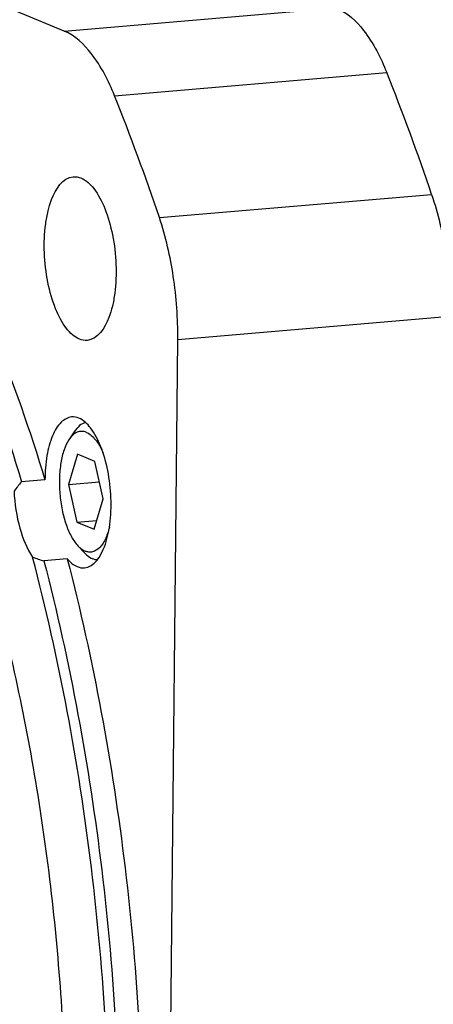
# Model space of a CAD drawing. Header units: millimetres. Extents: x 0 to 420, y 0 to 297.
# Tile 12 of 63: x 114 to 122, y 40 to 58. Entities that reach past the tile are written whole.
import ezdxf

# ---------------------------------------------------------------- set-up
doc = ezdxf.new("R2010")
doc.units = ezdxf.units.MM
doc.header["$LTSCALE"] = 23.1
doc.layers.add('COMPONENTS', color=7, linetype='CONTINUOUS')

msp = doc.modelspace()

# ---------------------------------------------------------------- linework, layer by layer
at = {"layer": 'COMPONENTS', "color": 7, "linetype": 'CONTINUOUS'}
for p, q in [((115.08717, 58.15688), (100.93008, 63.96654)), ((115.08717, 58.15688), (120.12432, 58.5848)), ((116.01666, 56.96149), (121.0538, 57.38941)), ((116.84643, 54.70749), (121.88358, 55.13541)), ((117.18652, 52.45421), (122.22367, 52.88213)), ((116.87017, 20.66692), (117.18652, 52.45421)), ((115.27248, 50.74849), (115.17315, 50.59888)), ((115.33014, 50.33119), (115.16248, 49.76969)), ((115.65296, 50.19871), (115.33014, 50.33119)), ((115.80812, 49.50474), (115.65296, 50.19871)), ((114.72969, 49.85712), (114.29793, 49.82044)), ((115.16248, 49.76969), (115.73795, 49.81858)), ((115.16248, 49.76969), (115.31764, 49.07572)), ((115.64046, 48.94325), (115.80812, 49.50474)), ((115.31764, 49.07572), (115.68945, 49.10731)), ((115.31764, 49.07572), (115.64046, 48.94325)), ((115.46299, 48.50597), (115.33985, 48.63668)), ((115.14157, 48.39411), (114.70981, 48.35743))]:
    msp.add_line(p, q, dxfattribs=at)
for centre in [(81.16245, 41.42428), (76.1253, 40.99636)]:
    msp.add_arc(centre, 42.9675, 18.608786, 21.812039, dxfattribs=at)
for points, knots in [([(120.12432, 58.5848), (120.32491, 58.50248), (120.71305, 58.12517), (120.94329, 57.6647), (121.0538, 57.38941)], [0, 0, 0, 0, 0.42227928, 1, 1, 1, 1]), ([(116.01666, 56.96149), (115.90615, 57.23678), (115.67591, 57.69725), (115.28777, 58.07456), (115.08717, 58.15688)], [0, 0, 0, 0, 0.57772072, 1, 1, 1, 1]), ([(113.73954, 27.87754), (114.11621, 28.97823), (114.70351, 31.38369), (115.13563, 35.21919), (115.15356, 39.32771), (114.75496, 43.48847), (113.96166, 47.47899), (112.81614, 51.08861), (111.38252, 54.12722), (110.16665, 55.83409), (109.51071, 56.51663)], [0, 0, 0, 0, 0.11647521, 0.24680382, 0.38569824, 0.52706628, 0.66459897, 0.79232651, 0.90522309, 1, 1, 1, 1]), ([(115.36656, 52.45877), (115.2719, 52.49761), (115.08875, 52.67511), (114.90208, 53.0439), (114.76719, 53.52195), (114.7066, 54.05222), (114.72163, 54.49534), (114.78172, 54.8251), (114.87449, 55.14947), (115.05827, 55.44756), (115.25241, 55.46413)], [0, 0, 0, 0, 0.09115711, 0.21569541, 0.36714863, 0.53083573, 0.68928983, 0.7613915, 0.82640756, 1, 1, 1, 1]), ([(115.39623, 55.44049), (115.49089, 55.40164), (115.67404, 55.22415), (115.86071, 54.85536), (115.99561, 54.37731), (116.05619, 53.84704), (116.04116, 53.40391), (115.98107, 53.07416), (115.88831, 52.74979), (115.70452, 52.4517), (115.51038, 52.43513)], [0, 0, 0, 0, 0.09115711, 0.21569541, 0.36714863, 0.53083573, 0.68928983, 0.7613915, 0.82640756, 1, 1, 1, 1]), ([(121.88358, 55.13541), (122.00253, 54.7825), (122.17312, 54.03527), (122.22755, 53.27181), (122.22367, 52.88213)], [0, 0, 0, 0, 0.48865487, 1, 1, 1, 1]), ([(117.18652, 52.45421), (117.1904, 52.8439), (117.13598, 53.60735), (116.96539, 54.35458), (116.84643, 54.70749)], [0, 0, 0, 0, 0.51134513, 1, 1, 1, 1]), ([(113.43391, 53.37697), (113.55542, 53.10246), (114.04194, 51.9501), (114.45328, 50.76654), (114.72969, 49.85712)], [0, 0, 0, 0, 0.24002535, 1, 1, 1, 1]), ([(113.00215, 53.34029), (113.12369, 53.06574), (113.61023, 51.91339), (114.02153, 50.72982), (114.29793, 49.82044)], [0, 0, 0, 0, 0.24006372, 1, 1, 1, 1]), ([(115.22282, 51.01996), (115.15057, 51.01383), (114.99063, 50.91817), (114.84628, 50.65078), (114.75053, 50.28547), (114.73026, 50.00694), (114.72969, 49.85712)], [0, 0, 0, 0, 0.16178603, 0.38044939, 0.66568297, 1, 1, 1, 1]), ([(115.46018, 48.23006), (115.63899, 48.24532), (115.80827, 48.51987), (115.89372, 48.81863), (115.94906, 49.12236), (115.9629, 49.5305), (115.9071, 50.0189), (115.78285, 50.45921), (115.61092, 50.79889), (115.44223, 50.96237), (115.35505, 50.99815)], [0, 0, 0, 0, 0.17359244, 0.2386085, 0.31071017, 0.46916427, 0.63285137, 0.78430459, 0.90884289, 1, 1, 1, 1]), ([(115.47916, 50.91753), (115.4394, 50.90689), (115.358, 50.8605), (115.29976, 50.78957), (115.27248, 50.74849)], [0, 0, 0, 0, 0.45493024, 1, 1, 1, 1]), ([(115.49623, 50.73574), (115.46881, 50.747), (115.41005, 50.76044), (115.31927, 50.74102), (115.23741, 50.68416), (115.19372, 50.62987), (115.17312, 50.59884)], [0, 0, 0, 0, 0.23267453, 0.45870601, 0.70766056, 1, 1, 1, 1]), ([(115.49623, 50.73574), (115.56108, 50.70913), (115.64967, 50.62732), (115.74125, 50.49111), (115.78367, 50.40589), (115.80381, 50.35976)], [0, 0, 0, 0, 0.42535326, 0.694523, 1, 1, 1, 1]), ([(115.17312, 50.59884), (115.13528, 50.54183), (115.07274, 50.40218), (115.01637, 50.16338), (114.99131, 49.88828), (114.99963, 49.59588), (115.04077, 49.30627), (115.11189, 49.03936), (115.20774, 48.81352), (115.29295, 48.68645), (115.33987, 48.63665)], [0, 0, 0, 0, 0.09951192, 0.21978904, 0.35573488, 0.50001651, 0.64429598, 0.78023607, 0.90050255, 1, 1, 1, 1]), ([(114.15754, 49.64668), (114.16846, 49.41555), (114.23252, 48.99349), (114.39005, 48.58917), (114.50006, 48.43006)], [0, 0, 0, 0, 0.54467045, 1, 1, 1, 1]), ([(115.92056, 48.97647), (115.90156, 48.90004), (115.86627, 48.79246), (115.79605, 48.669), (115.72641, 48.5823), (115.63729, 48.52401), (115.54122, 48.51778), (115.49608, 48.52978), (115.47437, 48.53869)], [0, 0, 0, 0, 0.33386657, 0.4752352, 0.59944674, 0.80534383, 0.90049754, 1, 1, 1, 1]), ([(115.33987, 48.63665), (115.3504, 48.62548), (115.39008, 48.58651), (115.43706, 48.554), (115.47437, 48.53869)], [0, 0, 0, 0, 0.27576705, 1, 1, 1, 1]), ([(115.46299, 48.50597), (115.47502, 48.49319), (115.52037, 48.44865), (115.57408, 48.41148), (115.61672, 48.39398)], [0, 0, 0, 0, 0.27575547, 1, 1, 1, 1]), ([(114.27968, 26.28629), (114.54877, 27.02941), (115.01906, 28.61745), (115.70371, 32.09159), (116.05014, 36.83423), (115.71759, 42.66023), (114.99648, 46.54603), (114.50006, 48.43006)], [0, 0, 0, 0, 0.1057315, 0.22108456, 0.47323211, 0.73935098, 1, 1, 1, 1]), ([(114.70981, 48.35743), (115.19737, 46.48222), (115.90587, 42.61933), (116.23265, 36.82636), (115.83283, 31.33196), (115.04269, 27.87824), (114.49058, 26.32887)], [0, 0, 0, 0, 0.26070449, 0.52659918, 0.77868695, 1, 1, 1, 1]), ([(115.14157, 48.39411), (115.62913, 46.5189), (116.3376, 42.65601), (116.66439, 36.86304), (116.26456, 31.36864), (115.47444, 27.91492), (114.92234, 26.36554)], [0, 0, 0, 0, 0.26070451, 0.52659926, 0.77868708, 1, 1, 1, 1]), ([(115.14157, 48.39411), (115.15599, 48.37769), (115.21001, 48.32099), (115.27536, 48.27332), (115.32772, 48.25183)], [0, 0, 0, 0, 0.27863196, 1, 1, 1, 1]), ([(115.69519, 48.37422), (115.68864, 48.37483), (115.66183, 48.37839), (115.63564, 48.38622), (115.61672, 48.39398)], [0, 0, 0, 0, 0.24341695, 1, 1, 1, 1])]:
    msp.add_open_spline(points, degree=3, knots=knots, dxfattribs=at)
for points in [[(115.25241, 55.46413), (115.30082, 55.46826), (115.35129, 55.45893), (115.39623, 55.44049)], [(115.51038, 52.43513), (115.46197, 52.431), (115.41151, 52.44032), (115.36656, 52.45877)], [(115.35505, 50.99815), (115.31372, 51.01511), (115.26733, 51.02373), (115.22282, 51.01996)], [(114.29793, 49.82044), (114.24795, 49.76524), (114.20065, 49.70739), (114.15754, 49.64667)], [(114.50006, 48.43006), (114.5683, 48.40147), (114.63862, 48.37758), (114.70981, 48.35743)], [(115.32772, 48.25183), (115.36911, 48.23484), (115.4156, 48.22625), (115.46018, 48.23006)]]:
    msp.add_open_spline(points, degree=3, dxfattribs=at)

doc.saveas('drawing.dxf')
